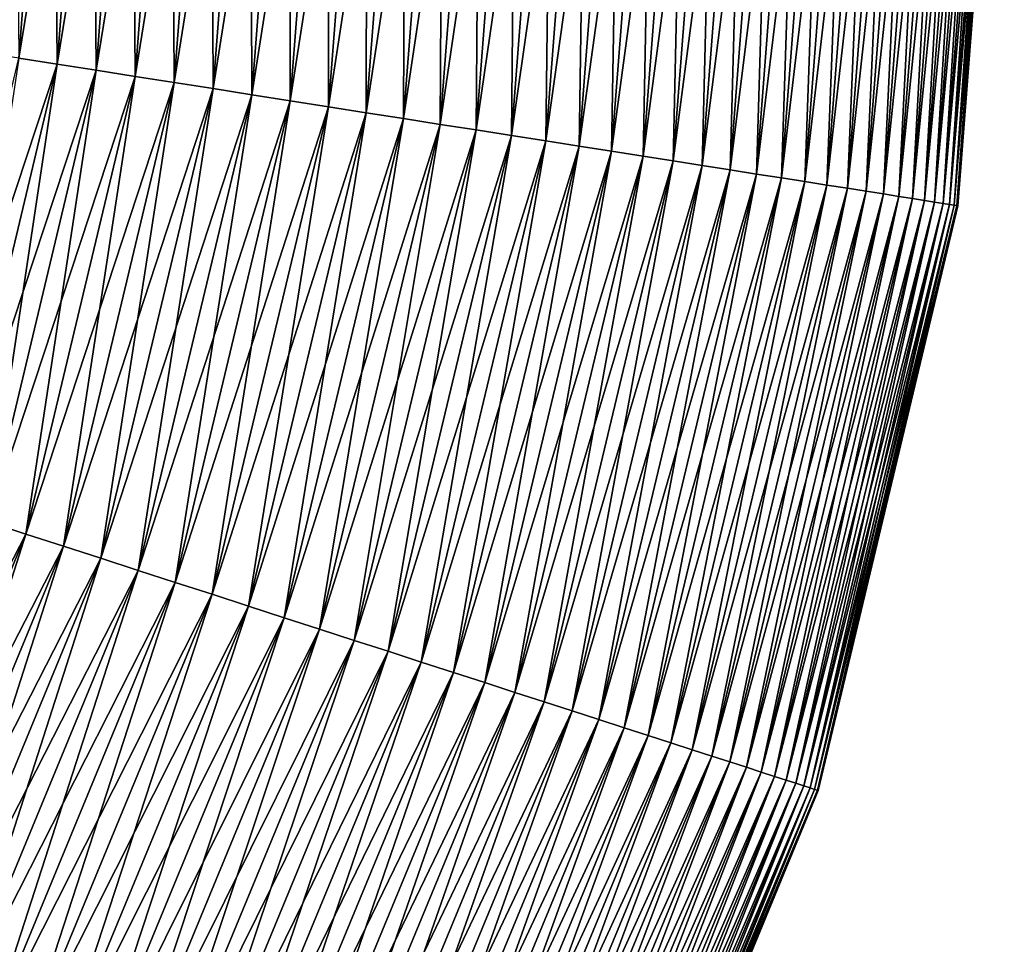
# Model space of a CAD drawing. Header units: metres. Extents: x -109 to 109, y -452 to 89.
# Tile 77 of 256: x 22.47 to 30.25, y -410.53 to -403.22. Entities that reach past the tile are written whole.
import ezdxf

# ---------------------------------------------------------------- set-up
doc = ezdxf.new("R2010")
doc.units = ezdxf.units.M
doc.layers.add('solid_K244270000C71_000_01', color=7, linetype='CONTINUOUS')
doc.layers.add('solid_k244270000c71_000_01_01', color=7, linetype='CONTINUOUS')

msp = doc.modelspace()

# ---------------------------------------------------------------- linework, layer by layer
at = {"layer": 'solid_K244270000C71_000_01'}
for points in [[(22.737236, -399.967865, 174.097702), (22.461777, -403.528656, 174.097702), (22.158724, -403.481049, 174.16658)], [(22.430466, -399.968292, 174.16658), (22.737236, -399.967865, 174.097702), (22.158724, -403.481049, 174.16658)], [(22.737236, -399.967865, 189.902298), (22.430466, -399.968292, 189.83342), (22.461777, -403.528656, 189.902298)], [(23.046337, -399.967407, 174.047012), (22.767134, -403.57663, 174.047012), (22.461777, -403.528656, 174.097702)], [(22.737236, -399.967865, 174.097702), (23.046337, -399.967407, 174.047012), (22.461777, -403.528656, 174.097702)], [(22.737236, -399.967865, 189.902298), (22.461777, -403.528656, 189.902298), (22.767134, -403.57663, 189.952988)], [(23.046337, -399.967407, 189.952988), (22.737236, -399.967865, 189.902298), (22.767134, -403.57663, 189.952988)], [(23.357058, -399.96698, 174.014633), (23.074091, -403.624847, 174.014633), (22.767134, -403.57663, 174.047012)], [(23.046337, -399.967407, 174.047012), (23.357058, -399.96698, 174.014633), (22.767134, -403.57663, 174.047012)], [(23.046337, -399.967407, 189.952988), (22.767134, -403.57663, 189.952988), (23.074091, -403.624847, 189.985367)], [(23.357058, -399.96698, 189.985367), (23.046337, -399.967407, 189.952988), (23.074091, -403.624847, 189.985367)], [(23.668682, -399.966553, 174.000626), (23.381939, -403.673218, 174.000626), (23.074091, -403.624847, 174.014633)], [(23.357058, -399.96698, 174.014633), (23.668682, -399.966553, 174.000626), (23.074091, -403.624847, 174.014633)], [(23.357058, -399.96698, 189.985367), (23.074091, -403.624847, 189.985367), (23.381939, -403.673218, 189.999374)], [(23.668682, -399.966553, 189.999374), (23.357058, -399.96698, 189.985367), (23.381939, -403.673218, 189.999374)], [(23.980495, -399.966095, 174.005035), (23.689974, -403.721619, 174.005035), (23.381939, -403.673218, 174.000626)], [(23.668682, -399.966553, 174.000626), (23.980495, -399.966095, 174.005035), (23.381939, -403.673218, 174.000626)], [(23.668682, -399.966553, 189.999374), (23.381939, -403.673218, 189.999374), (23.689974, -403.721619, 189.994965)], [(23.980495, -399.966095, 189.994965), (23.668682, -399.966553, 189.999374), (23.689974, -403.721619, 189.994965)], [(24.291777, -399.965668, 174.027847), (23.997484, -403.769928, 174.027847), (23.689974, -403.721619, 174.005035)], [(23.980495, -399.966095, 174.005035), (24.291777, -399.965668, 174.027847), (23.689974, -403.721619, 174.005035)], [(23.980495, -399.966095, 189.994965), (23.689974, -403.721619, 189.994965), (23.997484, -403.769928, 189.972153)], [(24.291777, -399.965668, 189.972153), (23.980495, -399.966095, 189.994965), (23.997484, -403.769928, 189.972153)], [(24.60181, -399.96521, 174.069), (24.303762, -403.818024, 174.069), (23.997484, -403.769928, 174.027847)], [(24.291777, -399.965668, 174.027847), (24.60181, -399.96521, 174.069), (23.997484, -403.769928, 174.027847)], [(24.291777, -399.965668, 189.972153), (23.997484, -403.769928, 189.972153), (24.303762, -403.818024, 189.931)], [(24.60181, -399.96521, 189.931), (24.291777, -399.965668, 189.972153), (24.303762, -403.818024, 189.931)], [(24.909885, -399.964783, 174.128403), (24.608105, -403.865845, 174.128403), (24.303762, -403.818024, 174.069)], [(24.60181, -399.96521, 174.069), (24.909885, -399.964783, 174.128403), (24.303762, -403.818024, 174.069)], [(24.60181, -399.96521, 189.931), (24.303762, -403.818024, 189.931), (24.608105, -403.865845, 189.871597)], [(24.909885, -399.964783, 189.871597), (24.60181, -399.96521, 189.931), (24.608105, -403.865845, 189.871597)], [(25.215288, -399.964355, 174.205933), (24.909809, -403.913239, 174.205933), (24.608105, -403.865845, 174.128403)], [(24.909885, -399.964783, 174.128403), (25.215288, -399.964355, 174.205933), (24.608105, -403.865845, 174.128403)], [(24.909885, -399.964783, 189.871597), (24.608105, -403.865845, 189.871597), (24.909809, -403.913239, 189.794067)], [(25.517321, -399.963928, 174.301392), (25.208181, -403.960114, 174.301392), (24.909809, -403.913239, 174.205933)], [(25.215288, -399.964355, 174.205933), (25.517321, -399.963928, 174.301392), (24.909809, -403.913239, 174.205933)], [(25.215288, -399.964355, 189.794067), (24.909809, -403.913239, 189.794067), (25.208181, -403.960114, 189.698608)], [(25.215288, -399.964355, 189.794067), (24.909885, -399.964783, 189.871597), (24.909809, -403.913239, 189.794067)], [(25.815285, -399.963501, 174.414581), (25.502537, -404.006348, 174.414581), (25.208181, -403.960114, 174.301392)], [(25.517321, -399.963928, 174.301392), (25.815285, -399.963501, 174.414581), (25.208181, -403.960114, 174.301392)], [(25.517321, -399.963928, 189.698608), (25.208181, -403.960114, 189.698608), (25.502537, -404.006348, 189.585419)], [(25.517321, -399.963928, 189.698608), (25.215288, -399.964355, 189.794067), (25.208181, -403.960114, 189.698608)], [(26.108496, -399.963104, 174.545212), (25.792194, -404.051849, 174.545212), (25.502537, -404.006348, 174.414581)], [(25.815285, -399.963501, 174.414581), (26.108496, -399.963104, 174.545212), (25.502537, -404.006348, 174.414581)], [(25.815285, -399.963501, 189.585419), (25.502537, -404.006348, 189.585419), (25.792194, -404.051849, 189.454788)], [(25.815285, -399.963501, 189.585419), (25.517321, -399.963928, 189.698608), (25.502537, -404.006348, 189.585419)], [(26.396278, -399.962677, 174.693024), (26.076492, -404.096527, 174.693024), (25.792194, -404.051849, 174.545212)], [(26.108496, -399.963104, 174.545212), (26.396278, -399.962677, 174.693024), (25.792194, -404.051849, 174.545212)], [(26.108496, -399.963104, 189.454788), (25.792194, -404.051849, 189.454788), (26.076492, -404.096527, 189.306976)], [(26.108496, -399.963104, 189.454788), (25.815285, -399.963501, 189.585419), (25.792194, -404.051849, 189.454788)], [(26.677971, -399.96228, 174.857635), (26.354771, -404.140228, 174.857635), (26.076492, -404.096527, 174.693024)], [(26.396278, -399.962677, 174.693024), (26.677971, -399.96228, 174.857635), (26.076492, -404.096527, 174.693024)], [(26.396278, -399.962677, 189.306976), (26.076492, -404.096527, 189.306976), (26.354771, -404.140228, 189.142365)], [(26.396278, -399.962677, 189.306976), (26.108496, -399.963104, 189.454788), (26.076492, -404.096527, 189.306976)], [(26.952925, -399.961884, 175.038681), (26.626392, -404.182922, 175.038681), (26.354771, -404.140228, 174.857635)], [(26.677971, -399.96228, 174.857635), (26.952925, -399.961884, 175.038681), (26.354771, -404.140228, 174.857635)], [(26.677971, -399.96228, 189.142365), (26.354771, -404.140228, 189.142365), (26.626392, -404.182922, 188.961319)], [(26.677971, -399.96228, 189.142365), (26.396278, -399.962677, 189.306976), (26.354771, -404.140228, 189.142365)], [(27.220507, -399.961517, 175.235764), (26.890734, -404.224426, 175.235764), (26.626392, -404.182922, 175.038681)], [(26.952925, -399.961884, 175.038681), (27.220507, -399.961517, 175.235764), (26.626392, -404.182922, 175.038681)], [(26.952925, -399.961884, 188.961319), (26.626392, -404.182922, 188.961319), (26.890734, -404.224426, 188.764236)], [(26.952925, -399.961884, 188.961319), (26.677971, -399.96228, 189.142365), (26.626392, -404.182922, 188.961319)], [(27.480101, -399.961151, 175.44841), (27.147182, -404.26474, 175.44841), (26.890734, -404.224426, 175.235764)], [(27.220507, -399.961517, 175.235764), (27.480101, -399.961151, 175.44841), (26.890734, -404.224426, 175.235764)], [(27.220507, -399.961517, 188.764236), (26.890734, -404.224426, 188.764236), (27.147182, -404.26474, 188.55159)], [(27.220507, -399.961517, 188.764236), (26.952925, -399.961884, 188.961319), (26.890734, -404.224426, 188.764236)], [(27.73111, -399.960785, 175.676132), (27.395151, -404.30368, 175.676132), (27.147182, -404.26474, 175.44841)], [(27.480101, -399.961151, 175.44841), (27.73111, -399.960785, 175.676132), (27.147182, -404.26474, 175.44841)], [(27.480101, -399.961151, 188.55159), (27.147182, -404.26474, 188.55159), (27.395151, -404.30368, 188.323868)], [(27.480101, -399.961151, 188.55159), (27.220507, -399.961517, 188.764236), (27.147182, -404.26474, 188.55159)], [(27.972956, -399.960449, 175.918411), (27.634068, -404.341217, 175.918411), (27.395151, -404.30368, 175.676132)], [(27.73111, -399.960785, 175.676132), (27.972956, -399.960449, 175.918411), (27.395151, -404.30368, 175.676132)], [(27.73111, -399.960785, 188.323868), (27.395151, -404.30368, 188.323868), (27.634068, -404.341217, 188.081589)], [(27.73111, -399.960785, 188.323868), (27.480101, -399.961151, 188.55159), (27.395151, -404.30368, 188.323868)], [(28.205082, -399.960114, 176.174683), (27.863382, -404.377228, 176.174683), (27.634068, -404.341217, 175.918411)], [(27.972956, -399.960449, 175.918411), (28.205082, -399.960114, 176.174683), (27.634068, -404.341217, 175.918411)], [(27.972956, -399.960449, 188.081589), (27.634068, -404.341217, 188.081589), (27.863382, -404.377228, 187.825317)], [(27.972956, -399.960449, 188.081589), (27.73111, -399.960785, 188.323868), (27.634068, -404.341217, 188.081589)], [(28.426956, -399.959808, 176.444366), (28.082567, -404.411682, 176.444366), (27.863382, -404.377228, 176.174683)], [(28.205082, -399.960114, 176.174683), (28.426956, -399.959808, 176.444366), (27.863382, -404.377228, 176.174683)], [(28.205082, -399.960114, 187.825317), (27.863382, -404.377228, 187.825317), (28.082567, -404.411682, 187.555634)], [(28.205082, -399.960114, 187.825317), (27.972956, -399.960449, 188.081589), (27.863382, -404.377228, 187.825317)], [(28.638065, -399.959503, 176.726822), (28.291119, -404.444427, 176.726822), (28.082567, -404.411682, 176.444366)], [(28.426956, -399.959808, 176.444366), (28.638065, -399.959503, 176.726822), (28.082567, -404.411682, 176.444366)], [(28.426956, -399.959808, 187.555634), (28.205082, -399.960114, 187.825317), (28.082567, -404.411682, 187.555634)], [(22.461777, -403.528656, 174.097702), (22.767134, -403.57663, 174.047012), (21.632132, -407.002411, 174.097702)], [(22.767134, -403.57663, 189.952988), (22.461777, -403.528656, 189.902298), (21.926208, -407.097626, 189.952988)], [(22.767134, -403.57663, 174.047012), (21.926208, -407.097626, 174.047012), (21.632132, -407.002411, 174.097702)], [(22.767134, -403.57663, 189.952988), (21.926208, -407.097626, 189.952988), (22.221827, -407.193298, 189.985367)], [(22.767134, -403.57663, 174.047012), (23.074091, -403.624847, 174.014633), (21.926208, -407.097626, 174.047012)], [(23.074091, -403.624847, 174.014633), (22.221827, -407.193298, 174.014633), (21.926208, -407.097626, 174.047012)], [(23.074091, -403.624847, 189.985367), (22.767134, -403.57663, 189.952988), (22.221827, -407.193298, 189.985367)], [(23.074091, -403.624847, 189.985367), (22.221827, -407.193298, 189.985367), (22.518307, -407.289276, 189.999374)], [(23.074091, -403.624847, 174.014633), (23.381939, -403.673218, 174.000626), (22.221827, -407.193298, 174.014633)], [(23.381939, -403.673218, 189.999374), (23.074091, -403.624847, 189.985367), (22.518307, -407.289276, 189.999374)], [(23.381939, -403.673218, 174.000626), (22.518307, -407.289276, 174.000626), (22.221827, -407.193298, 174.014633)], [(23.381939, -403.673218, 189.999374), (22.518307, -407.289276, 189.999374), (22.814962, -407.385315, 189.994965)], [(23.381939, -403.673218, 174.000626), (23.689974, -403.721619, 174.005035), (22.518307, -407.289276, 174.000626)], [(23.689974, -403.721619, 189.994965), (23.381939, -403.673218, 189.999374), (22.814962, -407.385315, 189.994965)], [(23.689974, -403.721619, 174.005035), (22.814962, -407.385315, 174.005035), (22.518307, -407.289276, 174.000626)], [(23.689974, -403.721619, 189.994965), (22.814962, -407.385315, 189.994965), (23.111115, -407.481171, 189.972153)], [(23.689974, -403.721619, 174.005035), (23.997484, -403.769928, 174.027847), (22.814962, -407.385315, 174.005035)], [(23.997484, -403.769928, 174.027847), (23.111115, -407.481171, 174.027847), (22.814962, -407.385315, 174.005035)], [(23.997484, -403.769928, 189.972153), (23.689974, -403.721619, 189.994965), (23.111115, -407.481171, 189.972153)], [(23.997484, -403.769928, 189.972153), (23.111115, -407.481171, 189.972153), (23.40608, -407.57666, 189.931)], [(23.997484, -403.769928, 174.027847), (24.303762, -403.818024, 174.069), (23.111115, -407.481171, 174.027847)], [(24.303762, -403.818024, 189.931), (23.997484, -403.769928, 189.972153), (23.40608, -407.57666, 189.931)], [(24.303762, -403.818024, 174.069), (23.40608, -407.57666, 174.069), (23.111115, -407.481171, 174.027847)], [(24.303762, -403.818024, 189.931), (23.40608, -407.57666, 189.931), (23.699181, -407.671539, 189.871597)], [(24.303762, -403.818024, 174.069), (24.608105, -403.865845, 174.128403), (23.40608, -407.57666, 174.069)], [(24.608105, -403.865845, 174.128403), (23.699181, -407.671539, 174.128403), (23.40608, -407.57666, 174.069)], [(24.608105, -403.865845, 189.871597), (24.303762, -403.818024, 189.931), (23.699181, -407.671539, 189.871597)], [(24.608105, -403.865845, 189.871597), (23.699181, -407.671539, 189.871597), (23.989742, -407.765594, 189.794067)], [(24.608105, -403.865845, 174.128403), (24.909809, -403.913239, 174.205933), (23.699181, -407.671539, 174.128403)], [(24.909809, -403.913239, 189.794067), (24.608105, -403.865845, 189.871597), (23.989742, -407.765594, 189.794067)], [(24.909809, -403.913239, 174.205933), (23.989742, -407.765594, 174.205933), (23.699181, -407.671539, 174.128403)], [(24.909809, -403.913239, 189.794067), (23.989742, -407.765594, 189.794067), (24.277094, -407.858612, 189.698608)], [(24.909809, -403.913239, 174.205933), (25.208181, -403.960114, 174.301392), (23.989742, -407.765594, 174.205933)], [(25.208181, -403.960114, 189.698608), (24.909809, -403.913239, 189.794067), (24.277094, -407.858612, 189.698608)], [(25.208181, -403.960114, 174.301392), (24.277094, -407.858612, 174.301392), (23.989742, -407.765594, 174.205933)], [(25.208181, -403.960114, 189.698608), (24.277094, -407.858612, 189.698608), (24.560577, -407.950378, 189.585419)], [(25.208181, -403.960114, 174.301392), (25.502537, -404.006348, 174.414581), (24.277094, -407.858612, 174.301392)], [(25.502537, -404.006348, 174.414581), (24.560577, -407.950378, 174.414581), (24.277094, -407.858612, 174.301392)], [(25.502537, -404.006348, 189.585419), (25.208181, -403.960114, 189.698608), (24.560577, -407.950378, 189.585419)], [(25.502537, -404.006348, 189.585419), (24.560577, -407.950378, 189.585419), (24.839537, -408.04068, 189.454788)], [(25.502537, -404.006348, 174.414581), (25.792194, -404.051849, 174.545212), (24.560577, -407.950378, 174.414581)], [(25.792194, -404.051849, 189.454788), (25.502537, -404.006348, 189.585419), (24.839537, -408.04068, 189.454788)], [(25.792194, -404.051849, 174.545212), (24.839537, -408.04068, 174.545212), (24.560577, -407.950378, 174.414581)], [(25.792194, -404.051849, 189.454788), (24.839537, -408.04068, 189.454788), (25.113333, -408.129303, 189.306976)], [(25.792194, -404.051849, 174.545212), (26.076492, -404.096527, 174.693024), (24.839537, -408.04068, 174.545212)], [(26.076492, -404.096527, 174.693024), (25.113333, -408.129303, 174.693024), (24.839537, -408.04068, 174.545212)], [(26.076492, -404.096527, 189.306976), (25.792194, -404.051849, 189.454788), (25.113333, -408.129303, 189.306976)], [(26.076492, -404.096527, 189.306976), (25.113333, -408.129303, 189.306976), (25.381332, -408.216064, 189.142365)], [(26.076492, -404.096527, 174.693024), (26.354771, -404.140228, 174.857635), (25.113333, -408.129303, 174.693024)], [(26.354771, -404.140228, 189.142365), (26.076492, -404.096527, 189.306976), (25.381332, -408.216064, 189.142365)], [(26.354771, -404.140228, 174.857635), (25.381332, -408.216064, 174.857635), (25.113333, -408.129303, 174.693024)], [(26.354771, -404.140228, 189.142365), (25.381332, -408.216064, 189.142365), (25.642923, -408.30072, 188.961319)], [(26.354771, -404.140228, 174.857635), (26.626392, -404.182922, 175.038681), (25.381332, -408.216064, 174.857635)], [(26.626392, -404.182922, 188.961319), (26.354771, -404.140228, 189.142365), (25.642923, -408.30072, 188.961319)], [(26.626392, -404.182922, 175.038681), (25.642923, -408.30072, 175.038681), (25.381332, -408.216064, 174.857635)], [(26.626392, -404.182922, 188.961319), (25.642923, -408.30072, 188.961319), (25.897499, -408.383148, 188.764236)], [(26.626392, -404.182922, 175.038681), (26.890734, -404.224426, 175.235764), (25.642923, -408.30072, 175.038681)], [(26.890734, -404.224426, 175.235764), (25.897499, -408.383148, 175.235764), (25.642923, -408.30072, 175.038681)], [(26.890734, -404.224426, 188.764236), (26.626392, -404.182922, 188.961319), (25.897499, -408.383148, 188.764236)], [(26.890734, -404.224426, 188.764236), (25.897499, -408.383148, 188.764236), (26.144476, -408.463074, 188.55159)], [(26.890734, -404.224426, 175.235764), (27.147182, -404.26474, 175.44841), (25.897499, -408.383148, 175.235764)], [(27.147182, -404.26474, 188.55159), (26.890734, -404.224426, 188.764236), (26.144476, -408.463074, 188.55159)], [(27.147182, -404.26474, 175.44841), (26.144476, -408.463074, 175.44841), (25.897499, -408.383148, 175.235764)], [(27.147182, -404.26474, 188.55159), (26.144476, -408.463074, 188.55159), (26.383286, -408.540375, 188.323868)], [(27.147182, -404.26474, 175.44841), (27.395151, -404.30368, 175.676132), (26.144476, -408.463074, 175.44841)], [(27.395151, -404.30368, 175.676132), (26.383286, -408.540375, 175.676132), (26.144476, -408.463074, 175.44841)], [(27.395151, -404.30368, 188.323868), (27.147182, -404.26474, 188.55159), (26.383286, -408.540375, 188.323868)], [(27.395151, -404.30368, 188.323868), (26.383286, -408.540375, 188.323868), (26.613377, -408.614868, 188.081589)], [(27.395151, -404.30368, 175.676132), (27.634068, -404.341217, 175.918411), (26.383286, -408.540375, 175.676132)], [(27.634068, -404.341217, 188.081589), (27.395151, -404.30368, 188.323868), (26.613377, -408.614868, 188.081589)], [(27.634068, -404.341217, 175.918411), (26.613377, -408.614868, 175.918411), (26.383286, -408.540375, 175.676132)], [(27.634068, -404.341217, 188.081589), (26.613377, -408.614868, 188.081589), (26.834223, -408.686371, 187.825317)], [(27.634068, -404.341217, 175.918411), (27.863382, -404.377228, 176.174683), (26.613377, -408.614868, 175.918411)], [(27.863382, -404.377228, 176.174683), (26.834223, -408.686371, 176.174683), (26.613377, -408.614868, 175.918411)], [(27.863382, -404.377228, 187.825317), (27.634068, -404.341217, 188.081589), (26.834223, -408.686371, 187.825317)], [(27.863382, -404.377228, 187.825317), (26.834223, -408.686371, 187.825317), (27.045311, -408.7547, 187.555634)], [(27.863382, -404.377228, 176.174683), (28.082567, -404.411682, 176.444366), (26.834223, -408.686371, 176.174683)], [(28.082567, -404.411682, 176.444366), (27.045311, -408.7547, 176.444366), (26.834223, -408.686371, 176.174683)], [(28.082567, -404.411682, 187.555634), (27.863382, -404.377228, 187.825317), (27.045311, -408.7547, 187.555634)], [(28.082567, -404.411682, 187.555634), (27.045311, -408.7547, 187.555634), (27.246161, -408.819702, 187.273178)], [(28.082567, -404.411682, 176.444366), (28.291119, -404.444427, 176.726822), (27.045311, -408.7547, 176.444366)], [(28.291119, -404.444427, 187.273178), (28.082567, -404.411682, 187.555634), (27.246161, -408.819702, 187.273178)], [(28.291119, -404.444427, 176.726822), (27.246161, -408.819702, 176.726822), (27.045311, -408.7547, 176.444366)], [(28.291119, -404.444427, 187.273178), (27.246161, -408.819702, 187.273178), (27.436306, -408.881256, 186.978561)], [(28.291119, -404.444427, 176.726822), (28.488558, -404.475464, 177.021439), (27.246161, -408.819702, 176.726822)], [(28.488558, -404.475464, 177.021439), (27.436306, -408.881256, 177.021439), (27.246161, -408.819702, 176.726822)], [(28.488558, -404.475464, 186.978561), (28.291119, -404.444427, 187.273178), (27.436306, -408.881256, 186.978561)], [(28.488558, -404.475464, 186.978561), (27.436306, -408.881256, 186.978561), (27.615311, -408.939209, 186.672501)], [(28.488558, -404.475464, 177.021439), (28.674427, -404.504639, 177.327499), (27.436306, -408.881256, 177.021439)], [(28.674427, -404.504639, 186.672501), (28.488558, -404.475464, 186.978561), (27.615311, -408.939209, 186.672501)], [(28.674427, -404.504639, 177.327499), (27.615311, -408.939209, 177.327499), (27.436306, -408.881256, 177.021439)], [(28.674427, -404.504639, 186.672501), (27.615311, -408.939209, 186.672501), (27.782763, -408.993408, 186.355682)], [(28.674427, -404.504639, 177.327499), (28.848301, -404.531982, 177.644318), (27.615311, -408.939209, 177.327499)], [(28.848301, -404.531982, 177.644318), (27.782763, -408.993408, 177.644318), (27.615311, -408.939209, 177.327499)], [(28.848301, -404.531982, 186.355682), (28.674427, -404.504639, 186.672501), (27.782763, -408.993408, 186.355682)], [(28.848301, -404.531982, 186.355682), (27.782763, -408.993408, 186.355682), (27.938274, -409.043732, 186.028854)], [(28.848301, -404.531982, 177.644318), (29.009777, -404.557343, 177.971146), (27.782763, -408.993408, 177.644318)], [(29.009777, -404.557343, 177.971146), (27.938274, -409.043732, 177.971146), (27.782763, -408.993408, 177.644318)], [(29.009777, -404.557343, 186.028854), (28.848301, -404.531982, 186.355682), (27.938274, -409.043732, 186.028854)], [(29.009777, -404.557343, 186.028854), (27.938274, -409.043732, 186.028854), (28.081491, -409.090118, 185.692734)], [(29.009777, -404.557343, 177.971146), (29.158487, -404.580688, 178.307266), (27.938274, -409.043732, 177.971146)], [(29.158487, -404.580688, 185.692734), (29.009777, -404.557343, 186.028854), (28.081491, -409.090118, 185.692734)], [(29.158487, -404.580688, 178.307266), (28.081491, -409.090118, 178.307266), (27.938274, -409.043732, 177.971146)], [(29.158487, -404.580688, 178.307266), (29.294086, -404.60199, 178.651871), (28.081491, -409.090118, 178.307266)], [(29.294086, -404.60199, 178.651871), (28.212084, -409.132385, 178.651871), (28.081491, -409.090118, 178.307266)], [(22.221827, -407.193298, 174.014633), (22.518307, -407.289276, 174.000626), (20.821297, -410.584259, 174.014633)], [(22.518307, -407.289276, 189.999374), (22.221827, -407.193298, 189.985367), (21.099091, -410.725494, 189.999374)], [(22.518307, -407.289276, 174.000626), (21.099091, -410.725494, 174.000626), (20.821297, -410.584259, 174.014633)], [(22.518307, -407.289276, 189.999374), (21.099091, -410.725494, 189.999374), (21.37705, -410.866791, 189.994965)], [(22.518307, -407.289276, 174.000626), (22.814962, -407.385315, 174.005035), (21.099091, -410.725494, 174.000626)], [(22.814962, -407.385315, 189.994965), (22.518307, -407.289276, 189.999374), (21.37705, -410.866791, 189.994965)], [(22.814962, -407.385315, 174.005035), (21.37705, -410.866791, 174.005035), (21.099091, -410.725494, 174.000626)], [(22.814962, -407.385315, 189.994965), (21.37705, -410.866791, 189.994965), (21.654537, -411.007843, 189.972153)], [(22.814962, -407.385315, 174.005035), (23.111115, -407.481171, 174.027847), (21.37705, -410.866791, 174.005035)], [(23.111115, -407.481171, 189.972153), (22.814962, -407.385315, 189.994965), (21.654537, -411.007843, 189.972153)], [(23.111115, -407.481171, 174.027847), (21.654537, -411.007843, 174.027847), (21.37705, -410.866791, 174.005035)], [(23.111115, -407.481171, 189.972153), (21.654537, -411.007843, 189.972153), (21.930912, -411.148346, 189.931)], [(23.111115, -407.481171, 174.027847), (23.40608, -407.57666, 174.069), (21.654537, -411.007843, 174.027847)], [(23.40608, -407.57666, 189.931), (23.111115, -407.481171, 189.972153), (21.930912, -411.148346, 189.931)], [(23.40608, -407.57666, 174.069), (21.930912, -411.148346, 174.069), (21.654537, -411.007843, 174.027847)], [(23.40608, -407.57666, 189.931), (21.930912, -411.148346, 189.931), (22.20554, -411.287933, 189.871597)], [(23.40608, -407.57666, 174.069), (23.699181, -407.671539, 174.128403), (21.930912, -411.148346, 174.069)], [(23.699181, -407.671539, 189.871597), (23.40608, -407.57666, 189.931), (22.20554, -411.287933, 189.871597)], [(23.699181, -407.671539, 174.128403), (22.20554, -411.287933, 174.128403), (21.930912, -411.148346, 174.069)], [(23.699181, -407.671539, 189.871597), (22.20554, -411.287933, 189.871597), (22.477789, -411.426331, 189.794067)], [(23.699181, -407.671539, 174.128403), (23.989742, -407.765594, 174.205933), (22.20554, -411.287933, 174.128403)], [(23.989742, -407.765594, 189.794067), (23.699181, -407.671539, 189.871597), (22.477789, -411.426331, 189.794067)], [(23.989742, -407.765594, 174.205933), (22.477789, -411.426331, 174.205933), (22.20554, -411.287933, 174.128403)], [(23.989742, -407.765594, 189.794067), (22.477789, -411.426331, 189.794067), (22.74703, -411.563202, 189.698608)], [(23.989742, -407.765594, 174.205933), (24.277094, -407.858612, 174.301392), (22.477789, -411.426331, 174.205933)], [(24.277094, -407.858612, 189.698608), (23.989742, -407.765594, 189.794067), (22.74703, -411.563202, 189.698608)], [(24.277094, -407.858612, 174.301392), (22.74703, -411.563202, 174.301392), (22.477789, -411.426331, 174.205933)], [(24.277094, -407.858612, 189.698608), (22.74703, -411.563202, 189.698608), (23.012646, -411.698212, 189.585419)], [(24.277094, -407.858612, 174.301392), (24.560577, -407.950378, 174.414581), (22.74703, -411.563202, 174.301392)], [(24.560577, -407.950378, 189.585419), (24.277094, -407.858612, 189.698608), (23.012646, -411.698212, 189.585419)], [(24.560577, -407.950378, 174.414581), (23.012646, -411.698212, 174.414581), (22.74703, -411.563202, 174.301392)], [(24.560577, -407.950378, 189.585419), (23.012646, -411.698212, 189.585419), (23.274025, -411.831085, 189.454788)], [(24.560577, -407.950378, 174.414581), (24.839537, -408.04068, 174.545212), (23.012646, -411.698212, 174.414581)], [(24.839537, -408.04068, 189.454788), (24.560577, -407.950378, 189.585419), (23.274025, -411.831085, 189.454788)], [(24.839537, -408.04068, 174.545212), (23.274025, -411.831085, 174.545212), (23.012646, -411.698212, 174.414581)], [(24.839537, -408.04068, 189.454788), (23.274025, -411.831085, 189.454788), (23.530563, -411.961487, 189.306976)], [(24.839537, -408.04068, 174.545212), (25.113333, -408.129303, 174.693024), (23.274025, -411.831085, 174.545212)], [(25.113333, -408.129303, 189.306976), (24.839537, -408.04068, 189.454788), (23.530563, -411.961487, 189.306976)], [(25.113333, -408.129303, 174.693024), (23.530563, -411.961487, 174.693024), (23.274025, -411.831085, 174.545212)], [(25.113333, -408.129303, 189.306976), (23.530563, -411.961487, 189.306976), (23.781675, -412.089142, 189.142365)], [(25.113333, -408.129303, 174.693024), (25.381332, -408.216064, 174.857635), (23.530563, -411.961487, 174.693024)], [(25.381332, -408.216064, 189.142365), (25.113333, -408.129303, 189.306976), (23.781675, -412.089142, 189.142365)], [(25.381332, -408.216064, 174.857635), (23.781675, -412.089142, 174.857635), (23.530563, -411.961487, 174.693024)], [(25.381332, -408.216064, 189.142365), (23.781675, -412.089142, 189.142365), (24.026777, -412.213745, 188.961319)], [(25.381332, -408.216064, 174.857635), (25.642923, -408.30072, 175.038681), (23.781675, -412.089142, 174.857635)], [(25.642923, -408.30072, 188.961319), (25.381332, -408.216064, 189.142365), (24.026777, -412.213745, 188.961319)], [(25.642923, -408.30072, 175.038681), (24.026777, -412.213745, 175.038681), (23.781675, -412.089142, 174.857635)], [(25.642923, -408.30072, 188.961319), (24.026777, -412.213745, 188.961319), (24.265308, -412.334991, 188.764236)], [(25.642923, -408.30072, 175.038681), (25.897499, -408.383148, 175.235764), (24.026777, -412.213745, 175.038681)], [(25.897499, -408.383148, 188.764236), (25.642923, -408.30072, 188.961319), (24.265308, -412.334991, 188.764236)], [(25.897499, -408.383148, 175.235764), (24.265308, -412.334991, 175.235764), (24.026777, -412.213745, 175.038681)], [(25.897499, -408.383148, 188.764236), (24.265308, -412.334991, 188.764236), (24.496719, -412.452637, 188.55159)], [(25.897499, -408.383148, 175.235764), (26.144476, -408.463074, 175.44841), (24.265308, -412.334991, 175.235764)], [(26.144476, -408.463074, 188.55159), (25.897499, -408.383148, 188.764236), (24.496719, -412.452637, 188.55159)], [(26.144476, -408.463074, 175.44841), (24.496719, -412.452637, 175.44841), (24.265308, -412.334991, 175.235764)], [(26.144476, -408.463074, 188.55159), (24.496719, -412.452637, 188.55159), (24.720478, -412.566376, 188.323868)], [(26.144476, -408.463074, 175.44841), (26.383286, -408.540375, 175.676132), (24.496719, -412.452637, 175.44841)], [(26.383286, -408.540375, 188.323868), (26.144476, -408.463074, 188.55159), (24.720478, -412.566376, 188.323868)], [(26.383286, -408.540375, 175.676132), (24.720478, -412.566376, 175.676132), (24.496719, -412.452637, 175.44841)], [(26.383286, -408.540375, 188.323868), (24.720478, -412.566376, 188.323868), (24.936069, -412.675964, 188.081589)], [(26.383286, -408.540375, 175.676132), (26.613377, -408.614868, 175.918411), (24.720478, -412.566376, 175.676132)], [(26.613377, -408.614868, 175.918411), (24.936069, -412.675964, 175.918411), (24.720478, -412.566376, 175.676132)], [(26.613377, -408.614868, 188.081589), (26.383286, -408.540375, 188.323868), (24.936069, -412.675964, 188.081589)], [(26.613377, -408.614868, 188.081589), (24.936069, -412.675964, 188.081589), (25.142996, -412.781158, 187.825317)], [(26.613377, -408.614868, 175.918411), (26.834223, -408.686371, 176.174683), (24.936069, -412.675964, 175.918411)], [(26.834223, -408.686371, 187.825317), (26.613377, -408.614868, 188.081589), (25.142996, -412.781158, 187.825317)], [(26.834223, -408.686371, 176.174683), (25.142996, -412.781158, 176.174683), (24.936069, -412.675964, 175.918411)], [(26.834223, -408.686371, 187.825317), (25.142996, -412.781158, 187.825317), (25.34078, -412.881714, 187.555634)], [(26.834223, -408.686371, 176.174683), (27.045311, -408.7547, 176.444366), (25.142996, -412.781158, 176.174683)], [(27.045311, -408.7547, 187.555634), (26.834223, -408.686371, 187.825317), (25.34078, -412.881714, 187.555634)], [(27.045311, -408.7547, 176.444366), (25.34078, -412.881714, 176.444366), (25.142996, -412.781158, 176.174683)], [(27.045311, -408.7547, 187.555634), (25.34078, -412.881714, 187.555634), (25.528971, -412.977356, 187.273178)], [(27.045311, -408.7547, 176.444366), (27.246161, -408.819702, 176.726822), (25.34078, -412.881714, 176.444366)], [(27.246161, -408.819702, 187.273178), (27.045311, -408.7547, 187.555634), (25.528971, -412.977356, 187.273178)], [(27.246161, -408.819702, 176.726822), (25.528971, -412.977356, 176.726822), (25.34078, -412.881714, 176.444366)], [(27.246161, -408.819702, 187.273178), (25.528971, -412.977356, 187.273178), (25.707132, -413.067932, 186.978561)], [(27.246161, -408.819702, 176.726822), (27.436306, -408.881256, 177.021439), (25.528971, -412.977356, 176.726822)], [(27.436306, -408.881256, 186.978561), (27.246161, -408.819702, 187.273178), (25.707132, -413.067932, 186.978561)], [(27.436306, -408.881256, 177.021439), (25.707132, -413.067932, 177.021439), (25.528971, -412.977356, 176.726822)], [(27.436306, -408.881256, 186.978561), (25.707132, -413.067932, 186.978561), (25.874855, -413.153198, 186.672501)], [(27.436306, -408.881256, 177.021439), (27.615311, -408.939209, 177.327499), (25.707132, -413.067932, 177.021439)], [(27.615311, -408.939209, 186.672501), (27.436306, -408.881256, 186.978561), (25.874855, -413.153198, 186.672501)], [(27.615311, -408.939209, 177.327499), (25.874855, -413.153198, 177.327499), (25.707132, -413.067932, 177.021439)], [(27.615311, -408.939209, 186.672501), (25.874855, -413.153198, 186.672501), (26.031754, -413.232941, 186.355682)], [(27.615311, -408.939209, 177.327499), (27.782763, -408.993408, 177.644318), (25.874855, -413.153198, 177.327499)], [(27.782763, -408.993408, 177.644318), (26.031754, -413.232941, 177.644318), (25.874855, -413.153198, 177.327499)], [(27.782763, -408.993408, 186.355682), (27.615311, -408.939209, 186.672501), (26.031754, -413.232941, 186.355682)], [(27.782763, -408.993408, 186.355682), (26.031754, -413.232941, 186.355682), (26.177465, -413.307037, 186.028854)], [(27.782763, -408.993408, 177.644318), (27.938274, -409.043732, 177.971146), (26.031754, -413.232941, 177.644318)], [(27.938274, -409.043732, 186.028854), (27.782763, -408.993408, 186.355682), (26.177465, -413.307037, 186.028854)], [(27.938274, -409.043732, 177.971146), (26.177465, -413.307037, 177.971146), (26.031754, -413.232941, 177.644318)], [(27.938274, -409.043732, 186.028854), (26.177465, -413.307037, 186.028854), (26.311655, -413.375244, 185.692734)], [(27.938274, -409.043732, 177.971146), (28.081491, -409.090118, 178.307266), (26.177465, -413.307037, 177.971146)], [(28.081491, -409.090118, 185.692734), (27.938274, -409.043732, 186.028854), (26.311655, -413.375244, 185.692734)], [(28.081491, -409.090118, 178.307266), (26.311655, -413.375244, 178.307266), (26.177465, -413.307037, 177.971146)], [(28.081491, -409.090118, 185.692734), (26.311655, -413.375244, 185.692734), (26.434017, -413.437439, 185.348129)], [(28.081491, -409.090118, 178.307266), (28.212084, -409.132385, 178.651871), (26.311655, -413.375244, 178.307266)], [(28.212084, -409.132385, 178.651871), (26.434017, -413.437439, 178.651871), (26.311655, -413.375244, 178.307266)], [(28.212084, -409.132385, 185.348129), (28.081491, -409.090118, 185.692734), (26.434017, -413.437439, 185.348129)], [(28.212084, -409.132385, 185.348129), (26.434017, -413.437439, 185.348129), (26.544266, -413.493469, 184.995804)], [(28.212084, -409.132385, 178.651871), (28.329748, -409.170471, 179.004196), (26.434017, -413.437439, 178.651871)], [(28.329748, -409.170471, 184.995804), (28.212084, -409.132385, 185.348129), (26.544266, -413.493469, 184.995804)], [(28.329748, -409.170471, 179.004196), (26.544266, -413.493469, 179.004196), (26.434017, -413.437439, 178.651871)], [(28.329748, -409.170471, 184.995804), (26.544266, -413.493469, 184.995804), (26.642149, -413.543243, 184.636597)], [(28.329748, -409.170471, 179.004196), (28.434216, -409.204285, 179.363403), (26.544266, -413.493469, 179.004196)], [(28.434216, -409.204285, 179.363403), (26.642149, -413.543243, 179.363403), (26.544266, -413.493469, 179.004196)], [(28.434216, -409.204285, 184.636597), (28.329748, -409.170471, 184.995804), (26.642149, -413.543243, 184.636597)], [(28.434216, -409.204285, 184.636597), (26.642149, -413.543243, 184.636597), (26.727442, -413.586609, 184.271317)], [(28.434216, -409.204285, 179.363403), (28.525246, -409.233765, 179.728683), (26.642149, -413.543243, 179.363403)], [(28.525246, -409.233765, 179.728683), (26.727442, -413.586609, 179.728683), (26.642149, -413.543243, 179.363403)], [(28.525246, -409.233765, 184.271317), (28.434216, -409.204285, 184.636597), (26.727442, -413.586609, 184.271317)], [(28.525246, -409.233765, 184.271317), (26.727442, -413.586609, 184.271317), (26.799948, -413.623444, 183.900803)], [(28.525246, -409.233765, 179.728683), (28.602627, -409.258789, 180.099197), (26.727442, -413.586609, 179.728683)], [(28.602627, -409.258789, 183.900803), (28.525246, -409.233765, 184.271317), (26.799948, -413.623444, 183.900803)], [(28.602627, -409.258789, 180.099197), (26.799948, -413.623444, 180.099197), (26.727442, -413.586609, 179.728683)], [(28.602627, -409.258789, 183.900803), (26.799948, -413.623444, 183.900803), (26.859499, -413.653717, 183.525925)], [(28.602627, -409.258789, 180.099197), (28.666185, -409.279358, 180.474075), (26.799948, -413.623444, 180.099197)], [(28.666185, -409.279358, 180.474075), (26.859499, -413.653717, 180.474075), (26.799948, -413.623444, 180.099197)], [(28.666185, -409.279358, 183.525925), (28.602627, -409.258789, 183.900803), (26.859499, -413.653717, 183.525925)], [(28.666185, -409.279358, 183.525925), (26.859499, -413.653717, 183.525925), (26.90596, -413.677338, 183.147522)], [(28.666185, -409.279358, 180.474075), (28.715771, -409.29541, 180.852478), (26.859499, -413.653717, 180.474075)], [(28.715771, -409.29541, 180.852478), (26.90596, -413.677338, 180.852478), (26.859499, -413.653717, 180.474075)], [(28.715771, -409.29541, 183.147522), (28.666185, -409.279358, 183.525925), (26.90596, -413.677338, 183.147522)], [(28.715771, -409.29541, 183.147522), (26.90596, -413.677338, 183.147522), (26.939222, -413.694244, 182.766479)], [(28.715771, -409.29541, 180.852478), (28.751272, -409.306915, 181.233521), (26.90596, -413.677338, 180.852478)], [(28.751272, -409.306915, 181.233521), (26.939222, -413.694244, 181.233521), (26.90596, -413.677338, 180.852478)], [(28.751272, -409.306915, 182.766479), (28.715771, -409.29541, 183.147522), (26.939222, -413.694244, 182.766479)], [(28.751272, -409.306915, 182.766479), (26.939222, -413.694244, 182.766479), (26.959211, -413.704407, 182.383682)], [(28.751272, -409.306915, 181.233521), (28.772604, -409.313812, 181.616318), (26.939222, -413.694244, 181.233521)], [(28.772604, -409.313812, 181.616318), (26.959211, -413.704407, 181.616318), (26.939222, -413.694244, 181.233521)], [(28.772604, -409.313812, 182.383682), (28.751272, -409.306915, 182.766479), (26.959211, -413.704407, 182.383682)], [(28.772604, -409.313812, 182.383682), (26.959211, -413.704407, 182.383682), (26.965879, -413.707794, 182)], [(28.772604, -409.313812, 181.616318), (28.77972, -409.316132, 182), (26.959211, -413.704407, 181.616318)], [(28.77972, -409.316132, 182), (28.772604, -409.313812, 182.383682), (26.965879, -413.707794, 182)], [(28.77972, -409.316132, 182), (26.965879, -413.707794, 182), (26.959211, -413.704407, 181.616318)]]:
    msp.add_3dface(points, dxfattribs=at)
at = {"layer": 'solid_k244270000c71_000_01_01'}
for points in [[(28.426956, -399.959808, 187.555634), (28.082567, -404.411682, 187.555634), (28.291119, -404.444427, 187.273178)], [(28.837925, -399.959229, 177.021439), (28.488558, -404.475464, 177.021439), (28.291119, -404.444427, 176.726822)], [(28.638065, -399.959503, 176.726822), (28.837925, -399.959229, 177.021439), (28.291119, -404.444427, 176.726822)], [(28.638065, -399.959503, 187.273178), (28.291119, -404.444427, 187.273178), (28.488558, -404.475464, 186.978561)], [(28.638065, -399.959503, 187.273178), (28.426956, -399.959808, 187.555634), (28.291119, -404.444427, 187.273178)], [(29.026073, -399.958954, 177.327499), (28.674427, -404.504639, 177.327499), (28.488558, -404.475464, 177.021439)], [(28.837925, -399.959229, 177.021439), (29.026073, -399.958954, 177.327499), (28.488558, -404.475464, 177.021439)], [(28.837925, -399.959229, 186.978561), (28.488558, -404.475464, 186.978561), (28.674427, -404.504639, 186.672501)], [(28.837925, -399.959229, 186.978561), (28.638065, -399.959503, 187.273178), (28.488558, -404.475464, 186.978561)], [(29.20208, -399.95871, 177.644318), (28.848301, -404.531982, 177.644318), (28.674427, -404.504639, 177.327499)], [(29.026073, -399.958954, 177.327499), (29.20208, -399.95871, 177.644318), (28.674427, -404.504639, 177.327499)], [(29.026073, -399.958954, 186.672501), (28.674427, -404.504639, 186.672501), (28.848301, -404.531982, 186.355682)], [(29.026073, -399.958954, 186.672501), (28.837925, -399.959229, 186.978561), (28.674427, -404.504639, 186.672501)], [(29.365538, -399.958496, 177.971146), (29.009777, -404.557343, 177.971146), (28.848301, -404.531982, 177.644318)], [(29.20208, -399.95871, 177.644318), (29.365538, -399.958496, 177.971146), (28.848301, -404.531982, 177.644318)], [(29.20208, -399.95871, 186.355682), (28.848301, -404.531982, 186.355682), (29.009777, -404.557343, 186.028854)], [(29.20208, -399.95871, 186.355682), (29.026073, -399.958954, 186.672501), (28.848301, -404.531982, 186.355682)], [(29.516071, -399.958282, 178.307266), (29.158487, -404.580688, 178.307266), (29.009777, -404.557343, 177.971146)], [(29.365538, -399.958496, 177.971146), (29.516071, -399.958282, 178.307266), (29.009777, -404.557343, 177.971146)], [(29.365538, -399.958496, 186.028854), (29.009777, -404.557343, 186.028854), (29.158487, -404.580688, 185.692734)], [(29.365538, -399.958496, 186.028854), (29.20208, -399.95871, 186.355682), (29.009777, -404.557343, 186.028854)], [(29.653334, -399.958069, 178.651871), (29.294086, -404.60199, 178.651871), (29.158487, -404.580688, 178.307266)], [(29.516071, -399.958282, 178.307266), (29.653334, -399.958069, 178.651871), (29.158487, -404.580688, 178.307266)], [(29.516071, -399.958282, 185.692734), (29.158487, -404.580688, 185.692734), (29.294086, -404.60199, 185.348129)], [(29.516071, -399.958282, 185.692734), (29.365538, -399.958496, 186.028854), (29.158487, -404.580688, 185.692734)], [(29.77701, -399.957916, 179.004196), (29.416265, -404.621185, 179.004196), (29.294086, -404.60199, 178.651871)], [(29.653334, -399.958069, 178.651871), (29.77701, -399.957916, 179.004196), (29.294086, -404.60199, 178.651871)], [(29.653334, -399.958069, 185.348129), (29.294086, -404.60199, 185.348129), (29.416265, -404.621185, 184.995804)], [(29.653334, -399.958069, 185.348129), (29.516071, -399.958282, 185.692734), (29.294086, -404.60199, 185.348129)], [(29.886814, -399.957764, 179.363403), (29.524738, -404.638245, 179.363403), (29.416265, -404.621185, 179.004196)], [(29.77701, -399.957916, 179.004196), (29.886814, -399.957764, 179.363403), (29.416265, -404.621185, 179.004196)], [(29.77701, -399.957916, 184.995804), (29.416265, -404.621185, 184.995804), (29.524738, -404.638245, 184.636597)], [(29.77701, -399.957916, 184.995804), (29.653334, -399.958069, 185.348129), (29.416265, -404.621185, 184.995804)], [(29.982494, -399.957611, 179.728683), (29.619261, -404.653076, 179.728683), (29.524738, -404.638245, 179.363403)], [(29.886814, -399.957764, 179.363403), (29.982494, -399.957611, 179.728683), (29.524738, -404.638245, 179.363403)], [(29.886814, -399.957764, 184.636597), (29.524738, -404.638245, 184.636597), (29.619261, -404.653076, 184.271317)], [(29.886814, -399.957764, 184.636597), (29.77701, -399.957916, 184.995804), (29.524738, -404.638245, 184.636597)], [(30.063829, -399.957489, 180.099197), (29.69961, -404.66571, 180.099197), (29.619261, -404.653076, 179.728683)], [(29.982494, -399.957611, 179.728683), (30.063829, -399.957489, 180.099197), (29.619261, -404.653076, 179.728683)], [(29.982494, -399.957611, 184.271317), (29.619261, -404.653076, 184.271317), (29.69961, -404.66571, 183.900803)], [(29.982494, -399.957611, 184.271317), (29.886814, -399.957764, 184.636597), (29.619261, -404.653076, 184.271317)], [(30.130634, -399.957397, 180.474075), (29.765606, -404.676086, 180.474075), (29.69961, -404.66571, 180.099197)], [(30.063829, -399.957489, 180.099197), (30.130634, -399.957397, 180.474075), (29.69961, -404.66571, 180.099197)], [(30.063829, -399.957489, 183.900803), (29.69961, -404.66571, 183.900803), (29.765606, -404.676086, 183.525925)], [(30.063829, -399.957489, 183.900803), (29.982494, -399.957611, 184.271317), (29.69961, -404.66571, 183.900803)], [(30.182753, -399.957336, 180.852478), (29.817093, -404.684174, 180.852478), (29.765606, -404.676086, 180.474075)], [(30.130634, -399.957397, 180.474075), (30.182753, -399.957336, 180.852478), (29.765606, -404.676086, 180.474075)], [(30.130634, -399.957397, 183.525925), (29.765606, -404.676086, 183.525925), (29.817093, -404.684174, 183.147522)], [(30.130634, -399.957397, 183.525925), (30.063829, -399.957489, 183.900803), (29.765606, -404.676086, 183.525925)], [(30.220068, -399.957275, 181.233521), (29.853954, -404.689941, 181.233521), (29.817093, -404.684174, 180.852478)], [(30.182753, -399.957336, 180.852478), (30.220068, -399.957275, 181.233521), (29.817093, -404.684174, 180.852478)], [(30.182753, -399.957336, 183.147522), (29.817093, -404.684174, 183.147522), (29.853954, -404.689941, 182.766479)], [(30.182753, -399.957336, 183.147522), (30.130634, -399.957397, 183.525925), (29.817093, -404.684174, 183.147522)], [(30.242489, -399.957245, 181.616318), (29.876106, -404.69342, 181.616318), (29.853954, -404.689941, 181.233521)], [(30.220068, -399.957275, 181.233521), (30.242489, -399.957245, 181.616318), (29.853954, -404.689941, 181.233521)], [(30.220068, -399.957275, 182.766479), (29.853954, -404.689941, 182.766479), (29.876106, -404.69342, 182.383682)], [(30.220068, -399.957275, 182.766479), (30.182753, -399.957336, 183.147522), (29.853954, -404.689941, 182.766479)], [(30.242489, -399.957245, 182.383682), (29.876106, -404.69342, 182.383682), (29.883495, -404.69458, 182)], [(30.242489, -399.957245, 182.383682), (30.220068, -399.957275, 182.766479), (29.876106, -404.69342, 182.383682)], [(30.249969, -399.957245, 182), (29.883495, -404.69458, 182), (29.876106, -404.69342, 181.616318)], [(30.242489, -399.957245, 181.616318), (30.249969, -399.957245, 182), (29.876106, -404.69342, 181.616318)], [(30.249969, -399.957245, 182), (30.242489, -399.957245, 182.383682), (29.883495, -404.69458, 182)], [(29.158487, -404.580688, 185.692734), (28.081491, -409.090118, 185.692734), (28.212084, -409.132385, 185.348129)], [(29.294086, -404.60199, 185.348129), (29.158487, -404.580688, 185.692734), (28.212084, -409.132385, 185.348129)], [(29.294086, -404.60199, 185.348129), (28.212084, -409.132385, 185.348129), (28.329748, -409.170471, 184.995804)], [(29.294086, -404.60199, 178.651871), (29.416265, -404.621185, 179.004196), (28.212084, -409.132385, 178.651871)], [(29.416265, -404.621185, 179.004196), (28.329748, -409.170471, 179.004196), (28.212084, -409.132385, 178.651871)], [(29.416265, -404.621185, 184.995804), (29.294086, -404.60199, 185.348129), (28.329748, -409.170471, 184.995804)], [(29.416265, -404.621185, 184.995804), (28.329748, -409.170471, 184.995804), (28.434216, -409.204285, 184.636597)], [(29.416265, -404.621185, 179.004196), (29.524738, -404.638245, 179.363403), (28.329748, -409.170471, 179.004196)], [(29.524738, -404.638245, 179.363403), (28.434216, -409.204285, 179.363403), (28.329748, -409.170471, 179.004196)], [(29.524738, -404.638245, 184.636597), (29.416265, -404.621185, 184.995804), (28.434216, -409.204285, 184.636597)], [(29.524738, -404.638245, 184.636597), (28.434216, -409.204285, 184.636597), (28.525246, -409.233765, 184.271317)], [(29.524738, -404.638245, 179.363403), (29.619261, -404.653076, 179.728683), (28.434216, -409.204285, 179.363403)], [(29.619261, -404.653076, 184.271317), (29.524738, -404.638245, 184.636597), (28.525246, -409.233765, 184.271317)], [(29.619261, -404.653076, 179.728683), (28.525246, -409.233765, 179.728683), (28.434216, -409.204285, 179.363403)], [(29.619261, -404.653076, 184.271317), (28.525246, -409.233765, 184.271317), (28.602627, -409.258789, 183.900803)], [(29.619261, -404.653076, 179.728683), (29.69961, -404.66571, 180.099197), (28.525246, -409.233765, 179.728683)], [(29.69961, -404.66571, 180.099197), (28.602627, -409.258789, 180.099197), (28.525246, -409.233765, 179.728683)], [(29.69961, -404.66571, 183.900803), (29.619261, -404.653076, 184.271317), (28.602627, -409.258789, 183.900803)], [(29.69961, -404.66571, 183.900803), (28.602627, -409.258789, 183.900803), (28.666185, -409.279358, 183.525925)], [(29.69961, -404.66571, 180.099197), (29.765606, -404.676086, 180.474075), (28.602627, -409.258789, 180.099197)], [(29.765606, -404.676086, 180.474075), (28.666185, -409.279358, 180.474075), (28.602627, -409.258789, 180.099197)], [(29.765606, -404.676086, 183.525925), (29.69961, -404.66571, 183.900803), (28.666185, -409.279358, 183.525925)], [(29.765606, -404.676086, 183.525925), (28.666185, -409.279358, 183.525925), (28.715771, -409.29541, 183.147522)], [(29.765606, -404.676086, 180.474075), (29.817093, -404.684174, 180.852478), (28.666185, -409.279358, 180.474075)], [(29.817093, -404.684174, 180.852478), (28.715771, -409.29541, 180.852478), (28.666185, -409.279358, 180.474075)], [(29.817093, -404.684174, 183.147522), (29.765606, -404.676086, 183.525925), (28.715771, -409.29541, 183.147522)], [(29.817093, -404.684174, 183.147522), (28.715771, -409.29541, 183.147522), (28.751272, -409.306915, 182.766479)], [(29.817093, -404.684174, 180.852478), (29.853954, -404.689941, 181.233521), (28.715771, -409.29541, 180.852478)], [(29.853954, -404.689941, 181.233521), (28.751272, -409.306915, 181.233521), (28.715771, -409.29541, 180.852478)], [(29.853954, -404.689941, 182.766479), (29.817093, -404.684174, 183.147522), (28.751272, -409.306915, 182.766479)], [(29.853954, -404.689941, 182.766479), (28.751272, -409.306915, 182.766479), (28.772604, -409.313812, 182.383682)], [(29.853954, -404.689941, 181.233521), (29.876106, -404.69342, 181.616318), (28.751272, -409.306915, 181.233521)], [(29.876106, -404.69342, 181.616318), (28.772604, -409.313812, 181.616318), (28.751272, -409.306915, 181.233521)], [(29.876106, -404.69342, 182.383682), (29.853954, -404.689941, 182.766479), (28.772604, -409.313812, 182.383682)], [(29.876106, -404.69342, 182.383682), (28.772604, -409.313812, 182.383682), (28.77972, -409.316132, 182)], [(29.876106, -404.69342, 181.616318), (29.883495, -404.69458, 182), (28.772604, -409.313812, 181.616318)], [(29.883495, -404.69458, 182), (28.77972, -409.316132, 182), (28.772604, -409.313812, 181.616318)], [(29.883495, -404.69458, 182), (29.876106, -404.69342, 182.383682), (28.77972, -409.316132, 182)]]:
    msp.add_3dface(points, dxfattribs=at)

doc.saveas('drawing.dxf')
